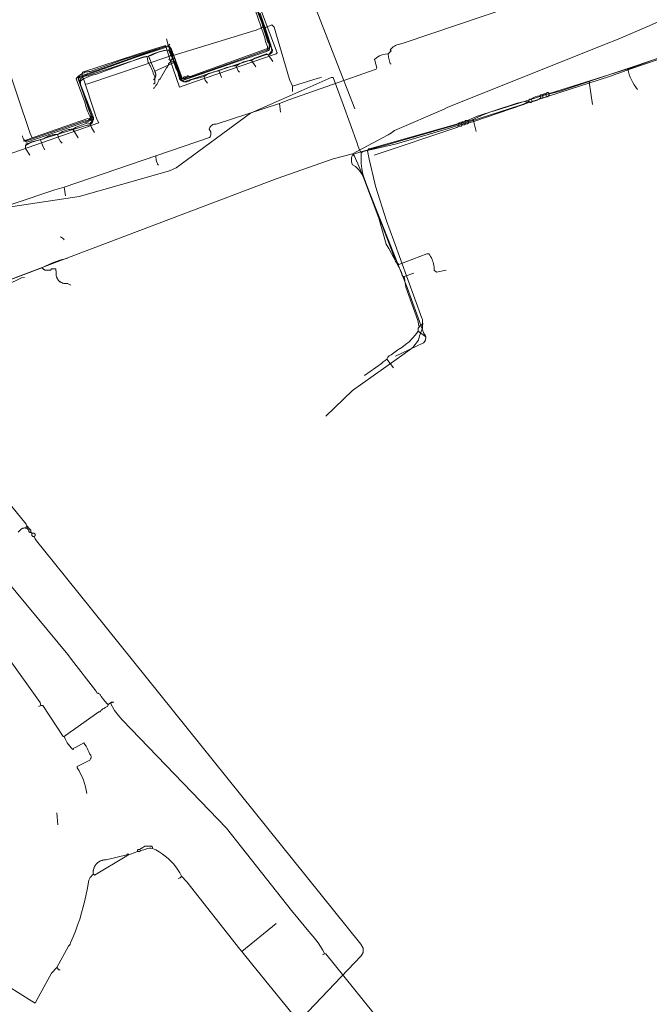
# Model space of a CAD drawing. Header units: inches. Extents: x 158416 to 160804, y 432611 to 437652.
# Tile 44 of 193: x 158671 to 158866, y 433076 to 433381. Entities that reach past the tile are written whole.
import ezdxf

# ---------------------------------------------------------------- set-up
doc = ezdxf.new("R2010")
doc.units = ezdxf.units.IN
doc.header["$MEASUREMENT"] = 0
doc.linetypes.add('COPIER_315', pattern=[0])
doc.linetypes.add('DASHDOT', pattern=[0])
for name, color, linetype in [('4.1-RIOOL-BESTAAND', 251, 'Continuous'), ('4.2-K&L-LAAGSPANNING', 10, 'Continuous'), ('4.2-K&L-LAGEDRUK GAS', 42, 'Continuous'), ('4.2-K&L-MIDDENSPANNING', 10, 'Continuous'), ('4.2-K&L-SIGNAAL KPN', 94, 'Continuous'), ('4.2-K&L-SIGNAAL UPC', 222, 'Continuous'), ('4.2-K&L-WATERLEIDING', 150, 'Continuous')]:
    doc.layers.add(name, color=color, linetype=linetype)

msp = doc.modelspace()

# ---------------------------------------------------------------- linework, layer by layer
at = {"layer": '4.1-RIOOL-BESTAAND', "linetype": 'COPIER_315', "lineweight": 0, "ltscale": 5}
msp.add_polyline3d([(158667, 433339, 0), (158695.67, 433349, 0), (158695.27, 433349.72, 0), (158694.93, 433350.47, 0), (158694.65, 433351.24, 0), (158694.43, 433352.03, 0), (158690.9, 433362.63, 0), (158690.72, 433362.94, 0), (158690.6, 433363.27, 0), (158690.53, 433363.62, 0), (158690.52, 433363.98, 0), (158690.56, 433364.33, 0), (158690.67, 433364.67, 0), (158707.7, 433370.23, 0), (158716.33, 433373, 0), (158717.77, 433368.37, 0), (158720.67, 433360, 0), (158725.03, 433361.57, 0), (158750.67, 433370.33, 0), (158751, 433370.67, 0), (158745.33, 433385.67, 0)], dxfattribs=at)
at = {"layer": '4.2-K&L-LAAGSPANNING', "linetype": 'DASHDOT', "lineweight": 0, "ltscale": 2}
for p, q in [((158848.67, 433354.67), (158847.67, 433361.67)), ((158752, 433352.33), (158751.67, 433355)), ((158812.67, 433346.33), (158811.67, 433350)), ((158685.33, 433326.33), (158685, 433329)), ((158790.33, 433301.33), (158793.33, 433302.33)), ((158797, 433282.67), (158794.67, 433284.33)), ((158787, 433273), (158785, 433275.67)), ((158677, 433168), (158677.67, 433168.33)), ((158683, 433131.33), (158682.67, 433135)), ((158740, 433092), (158750.67, 433100.67)), ((158765, 433091), (158765.67, 433091.33))]:
    msp.add_line(p, q, dxfattribs=at)
for points in [[(158786.33, 433367.33, 0), (158786, 433367.33, 0), (158785.45, 433369.36, 0), (158785.33, 433370.33, 0), (158786.33, 433371.33, 0), (158786, 433371.67, 0), (158786.29, 433371.98, 0), (158786.6, 433372.26, 0), (158786.94, 433372.52, 0), (158787.3, 433372.75, 0), (158787.67, 433372.96, 0), (158788.06, 433373.12, 0), (158788.47, 433373.26, 0), (158788.88, 433373.36, 0), (158789.3, 433373.43, 0), (158790.3, 433373.77, 0), (158839, 433390.33, 0)], [(158675, 433344.33, 0), (158674.43, 433345.7, 0), (158662.43, 433381.03, 0), (158661.67, 433383.33, 0)], [(158722, 433362.67, 0), (158722.67, 433363, 0), (158723, 433363, 0), (158723.67, 433363.33, 0), (158723.97, 433363.4, 0), (158748, 433372, 0), (158748, 433372.67, 0), (158747.75, 433373.18, 0), (158747.53, 433373.71, 0), (158747.35, 433374.25, 0), (158747.21, 433374.8, 0), (158747.1, 433375.37, 0), (158746.9, 433375.97, 0), (158744, 433384.33, 0)], [(158693, 433350, 0), (158693.33, 433349.67, 0), (158693.67, 433350, 0), (158693.33, 433350.33, 0), (158693.03, 433350.89, 0), (158692.74, 433351.46, 0), (158692.47, 433352.03, 0), (158692.22, 433352.62, 0), (158692, 433353.21, 0), (158691.79, 433353.81, 0), (158691.6, 433354.42, 0), (158691.43, 433355.03, 0), (158688.67, 433362.67, 0), (158688.91, 433362.97, 0), (158689.18, 433363.26, 0), (158689.46, 433363.52, 0), (158689.77, 433363.77, 0), (158690.09, 433363.99, 0), (158690.42, 433364.19, 0), (158690.77, 433364.37, 0), (158691.13, 433364.52, 0), (158691.5, 433364.65, 0), (158691.87, 433364.75, 0), (158692.26, 433364.83, 0), (158692.64, 433364.88, 0), (158693.03, 433364.9, 0), (158703.37, 433368.6, 0), (158717.33, 433373, 0), (158718.07, 433372.03, 0), (158721.5, 433362.83, 0), (158722, 433362.67, 0), (158721.97, 433362.72, 0), (158721.95, 433362.78, 0), (158721.94, 433362.84, 0), (158721.94, 433362.91, 0), (158721.95, 433362.97, 0), (158721.97, 433363.03, 0), (158722.01, 433363.08, 0), (158722.05, 433363.13, 0), (158722.09, 433363.17, 0), (158722.15, 433363.21, 0), (158722.21, 433363.23, 0), (158722.27, 433363.24, 0), (158722.33, 433363.25, 0), (158722.39, 433363.24, 0), (158722.45, 433363.22, 0), (158722.51, 433363.19, 0), (158722.56, 433363.15, 0), (158722.6, 433363.11, 0), (158722.64, 433363.06, 0), (158722.67, 433363, 0)], [(158778, 433270.67, 0), (158783.33, 433274.33, 0), (158783.83, 433274.85, 0), (158784.39, 433275.3, 0), (158785, 433275.67, 0), (158785.06, 433275.91, 0), (158785.16, 433276.14, 0), (158785.29, 433276.35, 0), (158785.46, 433276.54, 0), (158785.65, 433276.71, 0), (158785.86, 433276.84, 0), (158786.09, 433276.94, 0), (158786.33, 433277, 0), (158788.37, 433278.6, 0), (158789.58, 433279.36, 0), (158790.74, 433280.2, 0), (158791.83, 433281.12, 0), (158792.85, 433282.12, 0), (158793.8, 433283.2, 0), (158794.67, 433284.33, 0), (158794.67, 433285.33, 0), (158795, 433285.67, 0), (158794.53, 433287.64, 0), (158790.81, 433298.02, 0), (158790.33, 433301.33, 0), (158790, 433301.33, 0), (158789.67, 433301.67, 0), (158789.55, 433302.64, 0), (158785.6, 433309.97, 0), (158784.74, 433311.38, 0), (158782.43, 433319.37, 0), (158777.73, 433332.03, 0), (158777.27, 433332.99, 0), (158776.68, 433333.87, 0), (158775.99, 433334.68, 0), (158775.2, 433335.39, 0), (158774.33, 433336, 0), (158774.15, 433336.48, 0), (158774.03, 433336.98, 0), (158773.99, 433337.5, 0), (158774.03, 433338.02, 0), (158774.15, 433338.52, 0), (158774.33, 433339, 0), (158775.29, 433339.46, 0), (158776.28, 433339.83, 0), (158777.3, 433340.1, 0), (158784.97, 433342.12, 0), (158805.03, 433347.9, 0), (158811.67, 433350, 0), (158813.34, 433350.86, 0), (158815.06, 433351.6, 0), (158816.83, 433352.24, 0), (158818.63, 433352.77, 0), (158859.37, 433365.6, 0), (158859.67, 433365.67, 0), (158863.63, 433367.1, 0), (158874.63, 433371.07, 0)], [(158618.3, 433306.77, 0), (158682.03, 433328.22, 0), (158685, 433329, 0), (158729.97, 433344.43, 0), (158730.15, 433344.68, 0), (158730.29, 433344.96, 0), (158730.38, 433345.25, 0), (158730.43, 433345.56, 0), (158730.42, 433345.87, 0), (158730.36, 433346.17, 0), (158730.25, 433346.46, 0), (158730.1, 433346.73, 0), (158729.9, 433346.97, 0), (158729.98, 433347.28, 0), (158730.11, 433347.58, 0), (158730.3, 433347.85, 0), (158730.52, 433348.09, 0), (158730.78, 433348.29, 0), (158731.07, 433348.43, 0), (158731.38, 433348.53, 0), (158731.71, 433348.58, 0), (158732.03, 433348.57, 0), (158751.67, 433355, 0), (158754.63, 433356.1, 0), (158781.67, 433365.67, 0), (158781.83, 433366, 0), (158781.22, 433368.3, 0), (158781.17, 433368.67, 0), (158781.88, 433369.25, 0), (158782.67, 433369.72, 0), (158783.52, 433370.06, 0), (158784.42, 433370.27, 0), (158785.33, 433370.33, 0)], [(158672.33, 433343.33, 0), (158675, 433344.33, 0), (158675.7, 433344.57, 0), (158692.33, 433350.33, 0), (158693, 433350, 0), (158693.33, 433350.33, 0)], [(158714.33, 433336, 0), (158714, 433336, 0), (158713.46, 433337.36, 0), (158713.33, 433338.67, 0)], [(158649.37, 433293.23, 0), (158678, 433304, 0), (158679.09, 433304.56, 0), (158680.2, 433305.08, 0), (158681.33, 433305.56, 0), (158682.47, 433305.99, 0), (158683.63, 433306.37, 0), (158684.81, 433306.71, 0), (158686, 433307, 0)], [(158687, 433298.67, 0), (158685.98, 433299.2, 0), (158685.84, 433299.17, 0), (158685.69, 433299.16, 0), (158685.55, 433299.14, 0), (158685.4, 433299.14, 0), (158685.26, 433299.14, 0), (158685.12, 433299.15, 0), (158684.97, 433299.17, 0), (158684.83, 433299.19, 0), (158684.69, 433299.23, 0), (158684.55, 433299.26, 0), (158684.41, 433299.31, 0), (158684.28, 433299.36, 0), (158684.14, 433299.42, 0), (158684.02, 433299.48, 0), (158683.89, 433299.55, 0), (158683.77, 433299.63, 0), (158683.65, 433299.71, 0), (158683.53, 433299.8, 0), (158683.43, 433299.89, 0), (158683.32, 433299.99, 0), (158683.22, 433300.1, 0), (158683.13, 433300.21, 0), (158683.04, 433300.32, 0), (158682.95, 433300.44, 0), (158682.87, 433300.56, 0), (158682.8, 433300.69, 0), (158682.74, 433300.81, 0), (158682.68, 433300.95, 0), (158682.63, 433301.08, 0), (158682.58, 433301.22, 0), (158682.54, 433301.36, 0), (158682.51, 433301.5, 0), (158682.48, 433301.64, 0), (158682.46, 433301.78, 0), (158682.45, 433301.93, 0), (158682.45, 433302.07, 0), (158682.45, 433302.21, 0), (158682.46, 433302.36, 0), (158682.33, 433303.67, 0), (158681, 433303.67, 0), (158680.67, 433303.33, 0), (158679, 433303.33, 0), (158678, 433304, 0)], [(158698.67, 433168.67, 0), (158698.33, 433168.67, 0), (158697.59, 433169.6, 0), (158696.41, 433171.07, 0), (158696.35, 433171.27, 0), (158696.26, 433171.46, 0), (158696.14, 433171.64, 0), (158695.99, 433171.8, 0), (158695.83, 433171.93, 0), (158695.64, 433172.03, 0), (158695.44, 433172.11, 0), (158695.23, 433172.15, 0), (158694.78, 433172.88, 0), (158687.25, 433182.6, 0), (158686.08, 433184.07, 0), (158670.08, 433203.4, 0), (158660, 433215.67, 0)], [(158692, 433141, 0), (158691.8, 433142.06, 0), (158691.56, 433143.1, 0), (158691.25, 433144.14, 0), (158690.9, 433145.15, 0), (158690.5, 433146.15, 0), (158690.05, 433147.12, 0), (158689.55, 433148.07, 0), (158689, 433149, 0), (158689, 433149.33, 0), (158692.3, 433151.07, 0), (158692.7, 433151.27, 0), (158692.87, 433151.39, 0), (158693.01, 433151.54, 0), (158693.13, 433151.71, 0), (158693.22, 433151.89, 0), (158693.28, 433152.09, 0), (158693.3, 433152.3, 0), (158693.29, 433152.51, 0), (158693.25, 433152.71, 0), (158693.17, 433152.9, 0), (158693.06, 433153.08, 0), (158692.93, 433153.23, 0), (158692.77, 433153.37, 0), (158692.57, 433153.97, 0), (158692.32, 433154.54, 0), (158692.04, 433155.11, 0), (158691.73, 433155.65, 0), (158691.38, 433156.17, 0), (158691, 433156.67, 0), (158688.63, 433155.4, 0), (158688.4, 433155.32, 0), (158688.18, 433155.2, 0), (158687.98, 433155.05, 0), (158687.81, 433154.87, 0), (158687.67, 433154.67, 0), (158687.16, 433155.14, 0), (158686.68, 433155.65, 0), (158686.25, 433156.2, 0), (158685.87, 433156.77, 0), (158685.53, 433157.38, 0), (158685.24, 433158.01, 0), (158685, 433158.67, 0), (158684.67, 433158.67, 0), (158678.33, 433168.33, 0), (158677.67, 433168.33, 0), (158677.47, 433169.23, 0), (158667.67, 433183, 0)], [(158685, 433158.67, 0), (158685.33, 433159, 0), (158695.67, 433166.33, 0), (158696, 433166.33, 0), (158696.18, 433166.53, 0), (158696.36, 433166.71, 0), (158696.56, 433166.89, 0), (158696.76, 433167.06, 0), (158696.96, 433167.23, 0), (158697.18, 433167.38, 0), (158697.4, 433167.52, 0), (158697.62, 433167.66, 0), (158697.86, 433167.78, 0), (158698.09, 433167.9, 0), (158698.33, 433168, 0), (158698.67, 433168.67, 0), (158699.33, 433169, 0), (158699.67, 433169.33, 0), (158700.33, 433169.33, 0)], [(158795.59, 433054.6, 0), (158766, 433091.33, 0), (158765.67, 433091.33, 0), (158765.08, 433092.47, 0), (158764.43, 433093.58, 0), (158763.72, 433094.65, 0), (158762.95, 433095.68, 0), (158762.13, 433096.66, 0), (158761.25, 433097.6, 0), (158755.42, 433104.74, 0), (158735.25, 433130.26, 0), (158703.08, 433163.75, 0), (158702.19, 433164.68, 0), (158701.36, 433165.68, 0), (158700.6, 433166.74, 0), (158699.93, 433167.85, 0), (158699.33, 433169, 0)], [(158660.33, 433085.67, 0), (158674.97, 433076.6, 0), (158676, 433076, 0), (158676.93, 433077.7, 0), (158681, 433085.33, 0), (158682.67, 433087, 0), (158686.33, 433093.67, 0), (158686.57, 433093.99, 0), (158686.76, 433094.33, 0), (158686.9, 433094.7, 0), (158687.69, 433096.52, 0), (158688.43, 433098.35, 0), (158689.12, 433100.21, 0), (158689.76, 433102.09, 0), (158690.34, 433103.98, 0), (158690.88, 433105.89, 0), (158691.36, 433107.81, 0), (158691.78, 433109.75, 0), (158692.16, 433111.69, 0), (158692.48, 433113.65, 0), (158692.63, 433114.1, 0), (158692.82, 433114.53, 0), (158693.06, 433114.94, 0), (158693.34, 433115.32, 0), (158693.65, 433115.68, 0), (158694, 433116, 0), (158694.33, 433115.67, 0), (158704.33, 433121.67, 0), (158705, 433122, 0), (158707.67, 433123, 0), (158708.33, 433123, 0), (158708.67, 433123.33, 0), (158710.03, 433123.6, 0), (158710.46, 433123.8, 0), (158710.92, 433123.94, 0), (158711.39, 433124.02, 0), (158711.86, 433124.04, 0), (158712.33, 433124, 0)], [(158774.08, 433050.07, 0), (158743.41, 433087.73, 0), (158740, 433092, 0), (158739.41, 433092.72, 0), (158722.92, 433113.6, 0), (158721.33, 433115.33, 0), (158720.79, 433116.36, 0), (158720.18, 433117.35, 0), (158719.52, 433118.29, 0), (158718.79, 433119.2, 0), (158718.01, 433120.05, 0), (158717.17, 433120.86, 0), (158716.29, 433121.6, 0), (158715.36, 433122.3, 0), (158714.39, 433122.93, 0), (158713.38, 433123.5, 0), (158712.33, 433124, 0), (158712.33, 433124.33, 0), (158712, 433124.67, 0), (158710, 433124.67, 0), (158709.37, 433124.27, 0), (158708.33, 433123.67, 0), (158708.25, 433123.69, 0), (158708.16, 433123.69, 0), (158708.07, 433123.68, 0), (158707.98, 433123.66, 0), (158707.9, 433123.62, 0), (158707.83, 433123.57, 0), (158707.76, 433123.51, 0), (158707.71, 433123.43, 0), (158707.67, 433123.35, 0), (158707.65, 433123.27, 0), (158707.64, 433123.18, 0), (158707.65, 433123.09, 0), (158707.67, 433123, 0)], [(158694, 433116, 0), (158693.98, 433116.18, 0), (158693.96, 433116.37, 0), (158693.96, 433116.55, 0), (158693.96, 433116.73, 0), (158693.97, 433116.92, 0), (158693.99, 433117.1, 0), (158694.02, 433117.28, 0), (158694.06, 433117.46, 0), (158694.11, 433117.64, 0), (158694.16, 433117.82, 0), (158694.22, 433117.99, 0), (158694.29, 433118.16, 0), (158694.37, 433118.32, 0), (158694.46, 433118.49, 0), (158694.55, 433118.64, 0), (158694.66, 433118.8, 0), (158694.76, 433118.95, 0), (158694.88, 433119.09, 0), (158695, 433119.23, 0), (158695.13, 433119.36, 0), (158695.27, 433119.48, 0), (158695.41, 433119.6, 0), (158695.55, 433119.71, 0), (158695.7, 433119.82, 0), (158695.86, 433119.91, 0), (158696.02, 433120, 0), (158696.19, 433120.09, 0), (158696.35, 433120.16, 0), (158696.53, 433120.23, 0), (158696.7, 433120.28, 0), (158696.88, 433120.33, 0), (158697.06, 433120.37, 0), (158697.24, 433120.41, 0), (158697.42, 433120.43, 0), (158697.6, 433120.45, 0), (158697.79, 433120.45, 0), (158697.97, 433120.45, 0), (158704.33, 433122, 0), (158704.67, 433122.33, 0), (158705, 433122, 0)], [(158683.67, 433086.33, 0), (158683.33, 433086.33, 0), (158682.67, 433087, 0)]]:
    msp.add_polyline3d(points, dxfattribs=at)
for centre, radius, start, end in [((158873.83, 433368.5), 14.45, 191.3089, 219.3832), ((158723.31, 433363.2), 0.375, 20.1124, 213.0051), ((158682.48, 433310.7), 3.19, 38.0074, 68.257), ((158797.17, 433284.17), 2.64, 108.4392, 145.3065), ((158720.08, 433116.13), 1.48, 279.7265, 327.6504)]:
    msp.add_arc(centre, radius, start, end, dxfattribs=at)
at = {"layer": '4.2-K&L-LAGEDRUK GAS', "linetype": 'Continuous', "lineweight": 0, "ltscale": 15}
msp.add_line((158718, 433368.33), (158717.33, 433368.67), dxfattribs=at)
for points in [[(158717.33, 433373, 0), (158717.87, 433371.93, 0), (158718.08, 433371.47, 0), (158718.26, 433370.99, 0), (158718.41, 433370.51, 0), (158718.53, 433370.01, 0), (158718.61, 433369.51, 0), (158718.67, 433369, 0), (158718.78, 433369.01, 0), (158718.89, 433369.01, 0), (158718.99, 433368.99, 0), (158719.1, 433368.95, 0), (158719.19, 433368.89, 0), (158719.27, 433368.81, 0), (158719.34, 433368.73, 0), (158719.4, 433368.63, 0), (158719.43, 433368.53, 0), (158719.45, 433368.42, 0), (158719.45, 433368.31, 0), (158719.43, 433368.2, 0), (158719.39, 433368.1, 0), (158719.33, 433368, 0), (158721.33, 433362.67, 0), (158722.67, 433362.67, 0), (158741.97, 433369.43, 0), (158747.03, 433371.27, 0), (158747.29, 433371.31, 0), (158747.54, 433371.4, 0), (158747.77, 433371.52, 0), (158747.98, 433371.68, 0), (158748.17, 433371.87, 0), (158748.32, 433372.08, 0), (158748.43, 433372.32, 0), (158748.5, 433372.57, 0), (158748.54, 433372.83, 0), (158748.53, 433373.09, 0), (158748.48, 433373.35, 0), (158748.39, 433373.6, 0), (158748.26, 433373.83, 0), (158748.1, 433374.03, 0), (158744.67, 433385, 0)], [(158672.67, 433343.67, 0), (158673, 433343.33, 0), (158691.37, 433349.57, 0), (158691.6, 433349.56, 0), (158691.84, 433349.59, 0), (158692.07, 433349.65, 0), (158692.29, 433349.74, 0), (158692.49, 433349.86, 0), (158692.68, 433350.01, 0), (158692.84, 433350.18, 0), (158692.97, 433350.38, 0), (158693.08, 433350.59, 0), (158693.16, 433350.82, 0), (158693.2, 433351.05, 0), (158693.21, 433351.29, 0), (158693.18, 433351.53, 0), (158693.12, 433351.76, 0), (158693.03, 433351.98, 0), (158692.91, 433352.18, 0), (158692.77, 433352.37, 0), (158689.33, 433363, 0), (158689.67, 433363.33, 0), (158706.97, 433369.43, 0), (158717.33, 433373, 0), (158717.67, 433373.33, 0)], [(158712.67, 433359.67, 0), (158712.82, 433359.83, 0), (158712.97, 433360, 0), (158713.12, 433360.17, 0), (158713.26, 433360.35, 0), (158713.39, 433360.54, 0), (158713.52, 433360.72, 0), (158713.64, 433360.91, 0), (158713.76, 433361.11, 0), (158713.87, 433361.3, 0), (158713.97, 433361.5, 0), (158714.07, 433361.71, 0), (158714.17, 433361.91, 0), (158714.25, 433362.12, 0), (158714.33, 433362.33, 0), (158714.67, 433362.67, 0), (158716.67, 433366, 0), (158716.76, 433366.12, 0), (158716.85, 433366.24, 0), (158716.93, 433366.36, 0), (158717.01, 433366.49, 0), (158717.08, 433366.63, 0), (158717.14, 433366.76, 0), (158717.2, 433366.9, 0), (158717.25, 433367.04, 0), (158717.3, 433367.19, 0), (158717.33, 433367.33, 0), (158718, 433368, 0), (158718, 433368.33, 0), (158718.67, 433369, 0)]]:
    msp.add_polyline3d(points, dxfattribs=at)
msp.add_arc((158718.67, 433369.94), 2.06, 251.0774, 288.9226, dxfattribs=at)
at = {"layer": '4.2-K&L-MIDDENSPANNING', "linetype": 'Continuous', "lineweight": 0, "ltscale": 1.75}
msp.add_polyline3d([(158698, 433169, 0), (158698.67, 433168.67, 0), (158698.72, 433168.71, 0), (158698.78, 433168.76, 0), (158698.83, 433168.8, 0), (158698.89, 433168.84, 0), (158698.95, 433168.88, 0), (158699.01, 433168.92, 0), (158699.07, 433168.95, 0), (158699.13, 433168.99, 0), (158699.19, 433169.02, 0), (158699.25, 433169.05, 0), (158699.32, 433169.08, 0), (158699.38, 433169.11, 0), (158699.44, 433169.14, 0), (158699.51, 433169.16, 0), (158699.58, 433169.19, 0), (158699.64, 433169.21, 0), (158699.71, 433169.23, 0), (158699.78, 433169.25, 0), (158699.85, 433169.26, 0), (158699.92, 433169.28, 0), (158699.98, 433169.29, 0), (158700.05, 433169.3, 0), (158700.12, 433169.31, 0), (158700.19, 433169.32, 0), (158700.26, 433169.33, 0), (158700.33, 433169.33, 0)], dxfattribs=at)
at = {"layer": '4.2-K&L-SIGNAAL KPN', "linetype": 'Continuous', "lineweight": 0, "ltscale": 1.75}
msp.add_line((158713, 433365), (158719, 433367.67), dxfattribs=at)
for points in [[(158673, 433342.33, 0), (158692.03, 433348.23, 0), (158692.32, 433348.23, 0), (158692.61, 433348.28, 0), (158692.88, 433348.37, 0), (158693.13, 433348.51, 0), (158693.36, 433348.69, 0), (158693.55, 433348.9, 0), (158693.7, 433349.15, 0), (158693.8, 433349.42, 0), (158693.86, 433349.7, 0), (158693.87, 433349.99, 0), (158693.83, 433350.28, 0), (158693.74, 433350.55, 0), (158693.61, 433350.8, 0), (158693.43, 433351.03, 0), (158693.23, 433351.63, 0), (158690, 433361, 0), (158690, 433362, 0), (158691.17, 433362.68, 0), (158692.39, 433363.26, 0), (158693.66, 433363.73, 0), (158694.97, 433364.1, 0), (158709.03, 433369.23, 0), (158709.67, 433369.45, 0), (158710.33, 433369.59, 0), (158711, 433369.67, 0), (158712.52, 433370.36, 0), (158714.09, 433370.93, 0), (158715.69, 433371.36, 0), (158717.33, 433371.67, 0), (158718.93, 433367.97, 0), (158719, 433367.67, 0), (158719.59, 433366.95, 0), (158721.33, 433362.33, 0), (158722, 433361.67, 0), (158741.63, 433368.1, 0), (158747.69, 433370.21, 0), (158747.91, 433370.15, 0), (158748.13, 433370.12, 0), (158748.35, 433370.14, 0), (158748.57, 433370.19, 0), (158748.77, 433370.28, 0), (158748.96, 433370.4, 0), (158749.12, 433370.55, 0), (158749.26, 433370.72, 0), (158749.37, 433370.92, 0), (158749.44, 433371.13, 0), (158749.47, 433371.35, 0), (158749.47, 433371.57, 0), (158749.43, 433371.79, 0), (158749.35, 433372, 0), (158749.24, 433372.19, 0), (158749.1, 433372.37, 0), (158745, 433384, 0)], [(158712.67, 433362.33, 0), (158712.74, 433362.41, 0), (158712.82, 433362.49, 0), (158712.88, 433362.57, 0), (158712.95, 433362.66, 0), (158713.01, 433362.75, 0), (158713.06, 433362.84, 0), (158713.11, 433362.94, 0), (158713.16, 433363.04, 0), (158713.2, 433363.14, 0), (158713.23, 433363.24, 0), (158713.26, 433363.34, 0), (158713.29, 433363.45, 0), (158713.31, 433363.55, 0), (158713.32, 433363.66, 0), (158713.33, 433363.77, 0), (158713.33, 433363.88, 0), (158713.33, 433363.98, 0), (158713.32, 433364.09, 0), (158713.3, 433364.2, 0), (158713.28, 433364.3, 0), (158713.26, 433364.41, 0), (158713.23, 433364.51, 0), (158713.19, 433364.61, 0), (158713.15, 433364.71, 0), (158713.11, 433364.81, 0), (158713.06, 433364.91, 0), (158713, 433365, 0), (158711.9, 433367.63, 0), (158711.85, 433367.81, 0), (158711.8, 433367.99, 0), (158711.74, 433368.17, 0), (158711.67, 433368.34, 0), (158711.61, 433368.52, 0), (158711.53, 433368.69, 0), (158711.45, 433368.86, 0), (158711.37, 433369.02, 0), (158711.29, 433369.19, 0), (158711.19, 433369.35, 0), (158711.1, 433369.51, 0), (158711, 433369.67, 0)], [(158873.3, 433370.07, 0), (158860.63, 433365.77, 0), (158853.97, 433363.4, 0), (158810.63, 433349.43, 0), (158804.03, 433347.23, 0), (158787.97, 433342.46, 0), (158778.03, 433340.21, 0), (158777.66, 433340.08, 0), (158777.31, 433339.9, 0), (158777, 433339.67, 0)], [(158787.67, 433276.67, 0), (158796.3, 433280.73, 0), (158796.54, 433280.97, 0), (158796.74, 433281.24, 0), (158796.89, 433281.54, 0), (158796.99, 433281.86, 0), (158797.03, 433282.19, 0), (158797.02, 433282.52, 0), (158796.95, 433282.85, 0), (158796.82, 433283.16, 0), (158796.65, 433283.45, 0), (158796.43, 433283.7, 0), (158791.23, 433297.97, 0), (158783.6, 433317.3, 0), (158778.57, 433329.97, 0), (158778, 433331.52, 0), (158777.55, 433333.11, 0), (158777.23, 433334.73, 0), (158777.03, 433336.37, 0), (158776.95, 433338.02, 0), (158777, 433339.67, 0), (158776.49, 433340.63, 0), (158776.07, 433341.65, 0), (158775.77, 433342.7, 0), (158771.43, 433354.7, 0), (158768.33, 433363, 0), (158767.67, 433363, 0), (158758.37, 433358.93, 0), (158742.67, 433352, 0), (158719.63, 433335.07, 0), (158717.64, 433334.12, 0), (158702.7, 433329.88, 0), (158689.65, 433326.14, 0), (158661.35, 433321.86, 0)], [(158662.97, 433296.73, 0), (158671.7, 433300.88, 0), (158672.67, 433301, 0)]]:
    msp.add_polyline3d(points, dxfattribs=at)
at = {"layer": '4.2-K&L-SIGNAAL UPC', "linetype": 'Continuous', "lineweight": 0, "ltscale": 1.75}
for p, q in [((158744.33, 433366.33), (158743, 433368.33)), ((158733.67, 433363), (158733, 433365)), ((158689.33, 433344.33), (158687.67, 433347))]:
    msp.add_line(p, q, dxfattribs=at)
for points in [[(158749.67, 433368, 0), (158748.33, 433370, 0), (158749.33, 433371.33, 0), (158749.26, 433371.94, 0), (158749.14, 433372.55, 0), (158748.99, 433373.14, 0), (158748.8, 433373.73, 0), (158748.57, 433374.3, 0), (158748.22, 433375.64, 0), (158745.67, 433383, 0)], [(158668.3, 433300.45, 0), (158747.63, 433330.43, 0), (158750.97, 433331.77, 0), (158768.35, 433337.86, 0), (158774.33, 433339.33, 0), (158785.37, 433345.27, 0), (158785.89, 433345.56, 0), (158786.37, 433345.93, 0), (158787.37, 433346.6, 0), (158802.7, 433353.27, 0), (158803.63, 433353.73, 0), (158852.37, 433373.23, 0), (158856.7, 433374.93, 0), (158866.3, 433379.07, 0), (158870.37, 433380.93, 0)], [(158694.33, 433346, 0), (158694.01, 433346.5, 0), (158693.71, 433347.02, 0), (158693.44, 433347.55, 0), (158693.2, 433348.1, 0), (158693, 433348.67, 0), (158693.07, 433348.97, 0), (158694, 433350, 0), (158694, 433350.67, 0), (158690.6, 433359.3, 0), (158689.67, 433361.67, 0), (158689.76, 433361.98, 0), (158689.89, 433362.28, 0), (158690.06, 433362.56, 0), (158690.27, 433362.81, 0), (158690.52, 433363.03, 0), (158690.78, 433363.22, 0), (158691.08, 433363.37, 0), (158691.39, 433363.48, 0), (158691.71, 433363.55, 0), (158692.03, 433363.57, 0), (158693.63, 433364.1, 0), (158709.36, 433369.2, 0), (158711.63, 433369.73, 0), (158712.3, 433370.09, 0), (158712.98, 433370.42, 0), (158713.68, 433370.71, 0), (158714.39, 433370.97, 0), (158715.11, 433371.2, 0), (158715.85, 433371.39, 0), (158716.59, 433371.55, 0), (158717.33, 433371.67, 0), (158718, 433371, 0), (158720.57, 433363.63, 0), (158720.77, 433363.03, 0), (158720.88, 433362.77, 0), (158721.02, 433362.52, 0), (158721.2, 433362.3, 0), (158721.41, 433362.1, 0), (158721.65, 433361.94, 0), (158721.9, 433361.81, 0), (158722.18, 433361.73, 0), (158722.46, 433361.68, 0), (158722.75, 433361.67, 0), (158723.03, 433361.71, 0), (158723.31, 433361.78, 0), (158723.57, 433361.9, 0), (158723.81, 433362.05, 0), (158724.03, 433362.23, 0), (158724.63, 433362.43, 0), (158728.33, 433363.33, 0), (158729.67, 433364.33, 0), (158730.09, 433364.4, 0), (158730.5, 433364.49, 0), (158730.9, 433364.62, 0), (158731.3, 433364.77, 0), (158731.89, 433364.87, 0), (158732.47, 433365.01, 0), (158733.05, 433365.19, 0), (158733.61, 433365.39, 0), (158734.16, 433365.63, 0), (158734.7, 433365.9, 0), (158735.29, 433366.11, 0), (158735.88, 433366.29, 0), (158736.49, 433366.43, 0), (158737.1, 433366.54, 0), (158737.71, 433366.62, 0), (158738.33, 433366.67, 0), (158738.85, 433367.02, 0), (158739.39, 433367.34, 0), (158739.96, 433367.62, 0), (158740.54, 433367.85, 0), (158741.14, 433368.04, 0), (158741.75, 433368.18, 0), (158742.37, 433368.28, 0), (158743, 433368.33, 0), (158744, 433369, 0), (158747.67, 433370.33, 0), (158748.33, 433370, 0)], [(158712.67, 433361, 0), (158713, 433361.33, 0), (158713, 433363.33, 0), (158712.57, 433364.3, 0), (158712.49, 433364.56, 0), (158712.41, 433364.81, 0), (158712.33, 433365.06, 0), (158712.23, 433365.31, 0), (158712.13, 433365.56, 0), (158712.03, 433365.8, 0), (158711.92, 433366.05, 0), (158711.81, 433366.29, 0), (158711.69, 433366.53, 0), (158711.56, 433366.76, 0), (158711.43, 433366.99, 0), (158711.29, 433367.22, 0), (158711.15, 433367.44, 0), (158711, 433367.67, 0), (158710.67, 433369.33, 0)], [(158674.33, 433339, 0), (158673, 433341, 0), (158673, 433342, 0), (158674.97, 433343.1, 0), (158678.67, 433344, 0), (158678.9, 433344.18, 0), (158679.13, 433344.35, 0), (158679.38, 433344.5, 0), (158679.63, 433344.65, 0), (158679.89, 433344.78, 0), (158680.16, 433344.9, 0), (158680.43, 433345, 0), (158680.7, 433345.09, 0), (158680.98, 433345.17, 0), (158681.27, 433345.24, 0), (158681.55, 433345.29, 0), (158681.84, 433345.33, 0), (158682.13, 433345.35, 0), (158682.42, 433345.36, 0), (158682.71, 433345.35, 0), (158683, 433345.33, 0), (158683.26, 433345.54, 0), (158683.54, 433345.74, 0), (158683.82, 433345.93, 0), (158684.11, 433346.1, 0), (158684.41, 433346.26, 0), (158684.71, 433346.4, 0), (158685.03, 433346.53, 0), (158685.34, 433346.64, 0), (158685.67, 433346.74, 0), (158685.99, 433346.82, 0), (158686.32, 433346.89, 0), (158686.66, 433346.94, 0), (158686.99, 433346.98, 0), (158687.33, 433347, 0), (158687.67, 433347, 0), (158688.67, 433347.67, 0), (158692.33, 433349, 0), (158693, 433348.67, 0)], [(158774.33, 433339.33, 0), (158774.92, 433338.62, 0), (158778.23, 433330.97, 0), (158778.43, 433330.37, 0), (158787.57, 433306.63, 0), (158787.67, 433306, 0), (158788.67, 433305, 0), (158797.33, 433308.33, 0), (158798, 433308.33, 0), (158798.28, 433307.93, 0), (158798.54, 433307.52, 0), (158798.77, 433307.09, 0), (158798.98, 433306.65, 0), (158799.16, 433306.2, 0), (158799.31, 433305.74, 0), (158799.44, 433305.27, 0), (158799.54, 433304.79, 0), (158799.61, 433304.31, 0), (158799.65, 433303.82, 0), (158799.67, 433303.33, 0), (158800.33, 433302.67, 0), (158803.33, 433303.33, 0)]]:
    msp.add_polyline3d(points, dxfattribs=at)
for centre, radius, start, end in [((158741.2, 433366.85), 2.88, 183.6955, 229.4346), ((158731.2, 433363.52), 2.88, 183.6955, 229.4346), ((158687.01, 433346.02), 9.64, 194.1579, 213.7704), ((158687.04, 433345.69), 4.06, 185.0206, 228.1053)]:
    msp.add_arc(centre, radius, start, end, dxfattribs=at)
at = {"layer": '4.2-K&L-WATERLEIDING', "linetype": 'Continuous', "lineweight": 0, "ltscale": 2}
for p, q in [((158830, 433355.67), (158829.67, 433356.33)), ((158832.67, 433356.67), (158832.33, 433357.33)), ((158833.33, 433356.67), (158833.33, 433357.67)), ((158834.33, 433357), (158834.33, 433358)), ((158808.33, 433348.33), (158808, 433349)), ((158809.33, 433348.67), (158809, 433349.33)), ((158810.33, 433349), (158810, 433349.67)), ((158807.33, 433348), (158807, 433348.67)), ((158673, 433223.33), (158673.33, 433224))]:
    msp.add_line(p, q, dxfattribs=at)
for points in [[(158775, 433353.33, 0), (158760.67, 433390.33, 0), (158760.33, 433390.67, 0), (158760.22, 433391.64, 0), (158743.87, 433433.93, 0), (158743.33, 433434.67, 0)], [(158716.67, 433375, 0), (158717.33, 433372.67, 0), (158717.57, 433371.97, 0), (158717.7, 433371.59, 0), (158717.82, 433371.2, 0), (158717.9, 433370.8, 0), (158717.96, 433370.4, 0), (158718, 433370, 0), (158718.33, 433369.67, 0), (158719.6, 433365.97, 0), (158719.84, 433365.44, 0), (158720.05, 433364.9, 0), (158720.24, 433364.35, 0), (158720.41, 433363.8, 0), (158720.55, 433363.23, 0), (158720.67, 433362.67, 0), (158721.33, 433362, 0), (158747.63, 433371.1, 0), (158748.3, 433371.4, 0), (158748.45, 433371.65, 0), (158748.56, 433371.92, 0), (158748.64, 433372.2, 0), (158748.69, 433372.48, 0), (158748.71, 433372.77, 0), (158748.69, 433373.06, 0), (158748.64, 433373.35, 0), (158748.55, 433373.62, 0), (158748.43, 433373.89, 0), (158748.28, 433374.14, 0), (158748.1, 433374.37, 0), (158747, 433378.33, 0), (158746.67, 433378.67, 0), (158746.6, 433378.97, 0), (158744.67, 433384, 0)], [(158718.33, 433369.67, 0), (158718.7, 433369.9, 0), (158742.7, 433377.23, 0), (158743.3, 433377.43, 0), (158743.76, 433377.54, 0), (158744.21, 433377.66, 0), (158744.66, 433377.81, 0), (158745.1, 433377.98, 0), (158745.53, 433378.17, 0), (158745.95, 433378.37, 0), (158746.37, 433378.6, 0), (158746.67, 433378.67, 0)], [(158755.67, 433358.67, 0), (158755.67, 433360.33, 0), (158754.77, 433362.37, 0), (158750, 433378.67, 0), (158749.33, 433379.33, 0), (158747.37, 433378.57, 0), (158747, 433378.33, 0)], [(158672, 433345, 0), (158672.05, 433344.73, 0), (158672.12, 433344.46, 0), (158672.22, 433344.2, 0), (158672.35, 433343.96, 0), (158672.5, 433343.73, 0), (158672.68, 433343.51, 0), (158672.88, 433343.32, 0), (158673.1, 433343.15, 0), (158673.33, 433343, 0), (158691.37, 433349.23, 0), (158691.61, 433349.22, 0), (158691.86, 433349.24, 0), (158692.11, 433349.29, 0), (158692.34, 433349.38, 0), (158692.56, 433349.5, 0), (158692.76, 433349.64, 0), (158692.94, 433349.81, 0), (158693.09, 433350.01, 0), (158693.22, 433350.22, 0), (158693.31, 433350.45, 0), (158693.38, 433350.69, 0), (158693.41, 433350.94, 0), (158693.4, 433351.19, 0), (158693.37, 433351.43, 0), (158693.3, 433351.67, 0), (158693.19, 433351.9, 0), (158693.06, 433352.11, 0), (158692.9, 433352.3, 0), (158692.77, 433352.7, 0), (158689.33, 433362.67, 0), (158689.67, 433363, 0), (158706.63, 433369.1, 0), (158717.33, 433372.67, 0)], [(158691.67, 433361, 0), (158692.3, 433361.1, 0), (158717.67, 433369.67, 0), (158718, 433370, 0)], [(158781, 433339, 0), (158806.3, 433347.43, 0), (158806.67, 433347.58, 0), (158807.01, 433347.77, 0), (158807.33, 433348, 0), (158808, 433348, 0), (158808.33, 433348.33, 0), (158809, 433348.33, 0), (158809.33, 433348.67, 0), (158810, 433348.67, 0), (158810.33, 433349, 0), (158811.97, 433349.43, 0), (158827.33, 433354.67, 0), (158828.33, 433355.33, 0), (158829, 433355.67, 0), (158828.98, 433355.75, 0), (158828.97, 433355.84, 0), (158828.98, 433355.93, 0), (158829.01, 433356.02, 0), (158829.05, 433356.1, 0), (158829.1, 433356.17, 0), (158829.16, 433356.24, 0), (158829.23, 433356.29, 0), (158829.31, 433356.33, 0), (158829.4, 433356.35, 0), (158829.49, 433356.36, 0), (158829.58, 433356.35, 0), (158829.67, 433356.33, 0), (158830.28, 433356.71, 0), (158830.94, 433357, 0), (158831.62, 433357.21, 0), (158832.33, 433357.33, 0), (158832.67, 433357.67, 0), (158833.33, 433357.67, 0), (158833.67, 433358, 0), (158834.33, 433358, 0), (158834.37, 433358.08, 0), (158834.42, 433358.15, 0), (158834.47, 433358.22, 0), (158834.54, 433358.27, 0), (158834.62, 433358.32, 0), (158834.7, 433358.34, 0), (158834.79, 433358.36, 0), (158834.88, 433358.36, 0), (158834.96, 433358.34, 0), (158835.05, 433358.32, 0), (158835.12, 433358.27, 0), (158835.19, 433358.22, 0), (158835.25, 433358.15, 0), (158835.3, 433358.08, 0), (158835.33, 433358, 0), (158838.64, 433358.78, 0), (158872.3, 433370.1, 0)], [(158755.67, 433360.33, 0), (158763.7, 433362.88, 0), (158764.67, 433363, 0)], [(158766, 433258, 0), (158774.33, 433266, 0), (158790.33, 433277.33, 0), (158793, 433279.33, 0), (158794.73, 433281.63, 0), (158795.12, 433282.97, 0), (158796, 433285.33, 0), (158796, 433288, 0), (158795.77, 433288.37, 0), (158787.1, 433312.37, 0), (158784.9, 433318.63, 0), (158781.45, 433329.36, 0), (158781.22, 433330.3, 0), (158779.48, 433337.68, 0), (158779, 433340.33, 0), (158779.33, 433341, 0), (158780.3, 433341.12, 0), (158807, 433348.67, 0), (158807.33, 433349, 0), (158808, 433349, 0), (158808.33, 433349.33, 0), (158809, 433349.33, 0), (158809.33, 433349.67, 0), (158810, 433349.67, 0), (158812.7, 433350.93, 0), (158824.7, 433354.9, 0), (158825.3, 433355.1, 0), (158828, 433355.67, 0), (158828.33, 433355.33, 0)], [(158829, 433355.67, 0), (158829.02, 433355.62, 0), (158829.04, 433355.57, 0), (158829.07, 433355.53, 0), (158829.1, 433355.49, 0), (158829.13, 433355.45, 0), (158829.17, 433355.42, 0), (158829.21, 433355.39, 0), (158829.26, 433355.37, 0), (158829.3, 433355.34, 0), (158829.35, 433355.33, 0), (158829.4, 433355.32, 0), (158829.45, 433355.31, 0), (158829.5, 433355.31, 0), (158829.55, 433355.31, 0), (158829.6, 433355.32, 0), (158829.65, 433355.33, 0), (158829.7, 433355.34, 0), (158829.74, 433355.37, 0), (158829.79, 433355.39, 0), (158829.83, 433355.42, 0), (158829.87, 433355.45, 0), (158829.9, 433355.49, 0), (158829.93, 433355.53, 0), (158829.96, 433355.57, 0), (158829.98, 433355.62, 0), (158830, 433355.67, 0), (158830.16, 433355.68, 0), (158830.32, 433355.71, 0), (158830.48, 433355.74, 0), (158830.63, 433355.77, 0), (158830.79, 433355.8, 0), (158830.94, 433355.84, 0), (158831.1, 433355.89, 0), (158831.25, 433355.94, 0), (158831.4, 433355.99, 0), (158831.55, 433356.05, 0), (158831.69, 433356.11, 0), (158831.84, 433356.18, 0), (158831.98, 433356.25, 0), (158832.12, 433356.33, 0), (158832.26, 433356.41, 0), (158832.4, 433356.49, 0), (158832.53, 433356.58, 0), (158832.67, 433356.67, 0), (158833.33, 433356.67, 0), (158834.33, 433357, 0), (158834.41, 433357.01, 0), (158834.48, 433357.02, 0), (158834.55, 433357.04, 0), (158834.62, 433357.07, 0), (158834.68, 433357.09, 0), (158834.75, 433357.13, 0), (158834.81, 433357.16, 0), (158834.87, 433357.2, 0), (158834.93, 433357.25, 0), (158834.99, 433357.3, 0), (158835.04, 433357.35, 0), (158835.09, 433357.4, 0), (158835.13, 433357.46, 0), (158835.17, 433357.52, 0), (158835.21, 433357.58, 0), (158835.24, 433357.65, 0), (158835.27, 433357.72, 0), (158835.29, 433357.79, 0), (158835.31, 433357.86, 0), (158835.32, 433357.93, 0), (158835.33, 433358, 0)], [(158674.67, 433222, 0), (158674.67, 433222.67, 0), (158674.33, 433223, 0), (158674, 433223.33, 0), (158673.67, 433223.67, 0), (158673.33, 433224, 0), (158673.18, 433224.55, 0), (158661.92, 433238.27, 0), (158654, 433248, 0), (158644.33, 433245.67, 0)], [(158670.67, 433222, 0), (158671.33, 433222.67, 0), (158671.44, 433222.8, 0), (158671.57, 433222.92, 0), (158671.7, 433223.03, 0), (158671.84, 433223.12, 0), (158672, 433223.2, 0), (158672.15, 433223.26, 0), (158672.32, 433223.31, 0), (158672.49, 433223.34, 0), (158672.66, 433223.36, 0), (158672.83, 433223.35, 0), (158673, 433223.33, 0), (158673.33, 433223.33, 0), (158673.67, 433223.67, 0)], [(158675.67, 433220.67, 0), (158675.7, 433220.69, 0), (158675.73, 433220.71, 0), (158675.75, 433220.73, 0), (158675.78, 433220.75, 0), (158675.8, 433220.78, 0), (158675.83, 433220.81, 0), (158675.85, 433220.83, 0), (158675.87, 433220.86, 0), (158675.88, 433220.89, 0), (158675.9, 433220.93, 0), (158675.92, 433220.96, 0), (158675.93, 433220.99, 0), (158675.94, 433221.02, 0), (158675.95, 433221.06, 0), (158675.95, 433221.09, 0), (158675.96, 433221.13, 0), (158675.96, 433221.16, 0), (158675.96, 433221.2, 0), (158675.96, 433221.24, 0), (158675.95, 433221.27, 0), (158675.95, 433221.31, 0), (158675.94, 433221.34, 0), (158675.93, 433221.37, 0), (158675.92, 433221.41, 0), (158675.9, 433221.44, 0), (158675.89, 433221.47, 0), (158675.87, 433221.5, 0), (158675.85, 433221.53, 0), (158675.83, 433221.56, 0), (158675.8, 433221.59, 0), (158675.78, 433221.61, 0), (158675.75, 433221.64, 0), (158675.73, 433221.66, 0), (158675.7, 433221.68, 0), (158675.67, 433221.7, 0), (158675.64, 433221.72, 0), (158675.6, 433221.73, 0), (158675.57, 433221.74, 0), (158675.54, 433221.76, 0), (158675.5, 433221.77, 0), (158675.47, 433221.77, 0), (158675.43, 433221.78, 0), (158675.4, 433221.78, 0), (158675.36, 433221.78, 0), (158675.33, 433221.78, 0), (158675.29, 433221.78, 0), (158675.26, 433221.78, 0), (158675.22, 433221.77, 0), (158675.19, 433221.76, 0), (158675.16, 433221.75, 0), (158675.12, 433221.74, 0), (158675.09, 433221.72, 0), (158675.06, 433221.71, 0), (158675.03, 433221.69, 0), (158675, 433221.67, 0), (158674.67, 433222, 0), (158674.63, 433221.99, 0), (158674.6, 433221.98, 0), (158674.57, 433221.98, 0), (158674.54, 433221.97, 0), (158674.5, 433221.97, 0), (158674.47, 433221.97, 0), (158674.44, 433221.98, 0), (158674.4, 433221.98, 0), (158674.37, 433221.99, 0), (158674.34, 433222, 0), (158674.31, 433222.01, 0), (158674.28, 433222.02, 0), (158674.25, 433222.04, 0), (158674.22, 433222.05, 0), (158674.19, 433222.07, 0), (158674.16, 433222.09, 0), (158674.14, 433222.12, 0), (158674.12, 433222.14, 0), (158674.09, 433222.16, 0), (158674.07, 433222.19, 0), (158674.05, 433222.22, 0), (158674.04, 433222.25, 0), (158674.02, 433222.28, 0), (158674.01, 433222.31, 0), (158674, 433222.34, 0), (158673.99, 433222.37, 0), (158673.98, 433222.4, 0), (158673.98, 433222.44, 0), (158673.97, 433222.47, 0), (158673.97, 433222.5, 0), (158673.97, 433222.54, 0), (158673.98, 433222.57, 0), (158673.98, 433222.6, 0), (158673.99, 433222.63, 0), (158674, 433222.67, 0), (158673.67, 433223, 0), (158673.33, 433223.33, 0)], [(158711.33, 433021.67, 0), (158777, 433090.67, 0), (158777.67, 433091.67, 0), (158777.67, 433093, 0), (158776.92, 433094.28, 0), (158681.59, 433212.93, 0), (158676.41, 433219.4, 0), (158675.99, 433220, 0), (158675.67, 433220.67, 0), (158675.56, 433220.65, 0), (158675.45, 433220.66, 0), (158675.34, 433220.68, 0), (158675.24, 433220.72, 0), (158675.14, 433220.78, 0), (158675.06, 433220.85, 0), (158674.99, 433220.94, 0), (158674.94, 433221.04, 0), (158674.9, 433221.14, 0), (158674.88, 433221.25, 0), (158674.89, 433221.36, 0), (158674.91, 433221.47, 0), (158674.94, 433221.57, 0), (158675, 433221.67, 0)]]:
    msp.add_polyline3d(points, dxfattribs=at)

doc.saveas('drawing.dxf')
